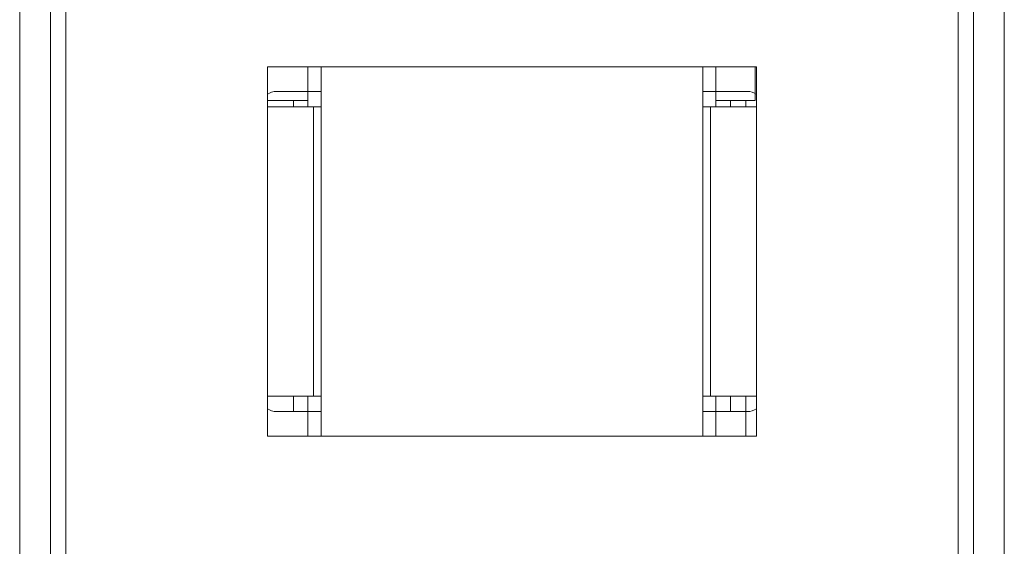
# Model space of a CAD drawing. Header units: millimetres. Extents: x 0 to 420, y 0 to 297.
# Tile 4 of 23: x 73 to 105, y 175 to 192. Entities that reach past the tile are written whole.
import ezdxf

# ---------------------------------------------------------------- set-up
doc = ezdxf.new("R2010")
doc.units = ezdxf.units.MM
doc.layers.get('0').update_dxf_attribs({"linetype": 'CONTINUOUS', "lineweight": 13})

msp = doc.modelspace()

# ---------------------------------------------------------------- linework, layer by layer
for p, q in [((73.418, 94.368), (73.418, 205.337)), ((105.418, 93.372), (105.418, 204.713)), ((74.418, 98.354), (74.418, 200.354)), ((104.418, 98.354), (104.418, 200.354)), ((74.918, 100.104), (74.918, 198.604)), ((103.918, 100.104), (103.918, 198.604)), ((81.468, 178.454), (81.468, 190.454)), ((81.468, 190.454), (97.368, 190.454)), ((82.788, 190.454), (82.788, 189.654)), ((83.218, 190.454), (83.218, 178.454)), ((95.618, 178.454), (95.618, 190.454)), ((96.048, 190.454), (96.048, 189.654)), ((97.318, 190.454), (97.318, 189.354)), ((97.368, 190.454), (97.368, 178.454)), ((83.218, 189.654), (81.768, 189.654)), ((82.788, 189.154), (82.788, 189.654)), ((97.068, 189.654), (95.618, 189.654)), ((96.048, 189.654), (96.048, 189.154)), ((82.788, 189.354), (81.468, 189.354)), ((83.218, 189.154), (81.468, 189.154)), ((82.318, 189.354), (82.318, 189.154)), ((82.968, 189.154), (82.968, 179.754)), ((97.368, 189.154), (95.618, 189.154)), ((95.868, 189.154), (95.868, 179.754)), ((97.318, 189.354), (96.048, 189.354)), ((96.518, 189.354), (96.518, 189.154)), ((97.018, 189.354), (97.018, 189.154)), ((81.468, 179.754), (83.218, 179.754)), ((82.318, 179.754), (82.318, 179.254)), ((82.788, 179.254), (82.788, 179.754)), ((97.368, 179.754), (95.618, 179.754)), ((96.048, 179.754), (96.048, 179.254)), ((96.518, 179.754), (96.518, 179.254)), ((97.018, 179.754), (97.018, 178.454)), ((83.218, 179.254), (81.768, 179.254)), ((82.788, 179.254), (82.788, 178.454)), ((97.068, 179.254), (95.618, 179.254)), ((96.048, 179.254), (96.048, 178.454)), ((97.368, 178.454), (81.468, 178.454))]:
    msp.add_line(p, q)
for centre, start, end in [((81.768, 189.154), 90, 127.6157), ((97.068, 189.154), 52.3843, 90), ((81.768, 179.754), 232.3843, 270), ((97.068, 179.754), 270, 307.6157)]:
    msp.add_arc(centre, 0.5, start, end)

doc.saveas('drawing.dxf')
